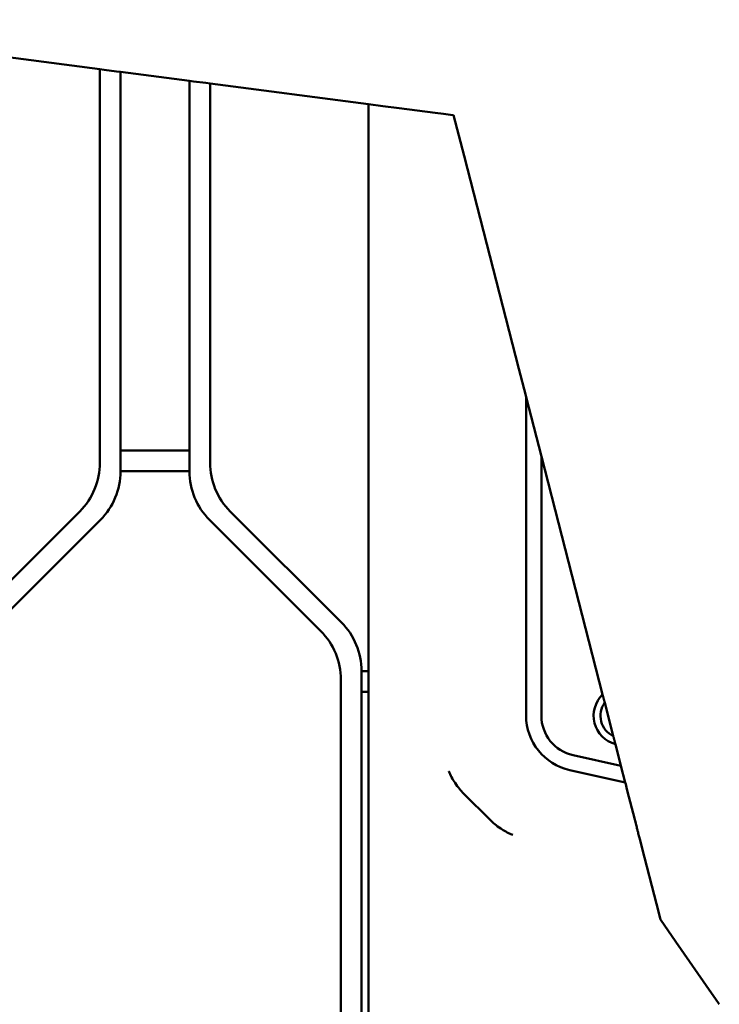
# Model space of a CAD drawing. Header units: millimetres. Extents: x 0 to 14369, y -869 to 2970.
# Tile 44 of 256: x 982 to 1083, y 813 to 956. Entities that reach past the tile are written whole.
import ezdxf

# ---------------------------------------------------------------- set-up
doc = ezdxf.new("R2010")
doc.units = ezdxf.units.MM
doc.header["$LTSCALE"] = 10
doc.layers.add('Bruchlinie (ISO)', color=7, linetype='Continuous', lineweight=50)
doc.layers.add('Sichtbar (ISO)', color=7, linetype='Continuous', lineweight=50)

msp = doc.modelspace()

# ---------------------------------------------------------------- linework, layer by layer
at = {"layer": 'Bruchlinie (ISO)'}
for p, q in [((938.031, 956.217), (993.235, 949.024)), ((993.835, 948.946), (993.235, 949.024)), ((993.835, 948.946), (993.235, 949.024)), ((993.835, 948.946), (995.635, 948.711)), ((993.835, 948.946), (995.635, 948.711)), ((996.235, 948.633), (995.635, 948.711)), ((996.235, 948.633), (995.635, 948.711)), ((996.235, 948.633), (1006.235, 947.33)), ((996.235, 948.633), (1006.235, 947.33)), ((1006.835, 947.252), (1006.235, 947.33)), ((1006.835, 947.252), (1006.235, 947.33)), ((1006.835, 947.252), (1008.635, 947.018)), ((1006.835, 947.252), (1008.635, 947.018)), ((1009.235, 946.939), (1008.635, 947.018)), ((1009.235, 946.939), (1008.635, 947.018)), ((1009.235, 946.939), (1032.235, 943.943)), ((1009.235, 946.939), (1032.235, 943.943)), ((1032.235, 943.943), (1034.316, 943.671)), ((1036.713, 943.359), (1034.316, 943.671)), ((1036.713, 943.359), (1041.933, 942.679)), ((1043.132, 942.523), (1041.933, 942.679)), ((1043.132, 942.523), (1044.126, 942.393)), ((1044.126, 942.393), (1044.601, 942.331)), ((1044.601, 942.331), (1046.123, 936.412)), ((1046.123, 936.412), (1054.076, 905.473)), ((1054.076, 905.473), (1055.075, 901.588)), ((1055.075, 901.588), (1055.13, 901.373)), ((1055.13, 901.373), (1057.348, 892.744)), ((1057.348, 892.744), (1066.239, 858.155)), ((1066.542, 856.978), (1067.795, 852.101)), ((1066.542, 856.978), (1067.795, 852.101)), ((1068.098, 850.923), (1068.906, 847.78)), ((1068.906, 847.78), (1069.525, 845.37)), ((1069.525, 845.37), (1069.541, 845.31)), ((1069.541, 845.31), (1069.82, 844.225)), ((1069.82, 844.225), (1070.914, 839.968)), ((1071.427, 837.971), (1071.683, 836.977)), ((1071.991, 835.779), (1071.683, 836.977)), ((1071.991, 835.779), (1074.056, 827.744)), ((1074.649, 825.437), (1074.056, 827.744)), ((1076.885, 822.214), (1074.649, 825.437)), ((1076.885, 822.214), (1082.057, 814.758)), ((1082.64, 813.917), (1082.057, 814.758)), ((1082.64, 813.917), (1083.185, 813.131))]:
    msp.add_line(p, q, dxfattribs=at)
for points, weights in [([(1066.239, 858.155), (1066.41, 857.489), (1066.542, 856.978)], [1, 1.01304527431, 1]), ([(1067.795, 852.101), (1067.927, 851.59), (1068.098, 850.923)], [1, 1.0130452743, 1])]:
    msp.add_rational_spline(points, weights, degree=2, dxfattribs=at)
msp.add_open_spline([(1070.914, 839.968), (1070.963, 839.778), (1071.033, 839.504), (1071.164, 838.994), (1071.219, 838.783), (1071.306, 838.444), (1071.349, 838.276), (1071.408, 838.045), (1071.424, 837.984), (1071.427, 837.971)], degree=3, knots=[-0.22949635, -0.22949635, -0.22949635, -0.22949635, -0.14757499, -0.14757499, -0.08301895, -0.08301895, -0.0379809, -0.0379809, -0.00000099, -0.00000099, -0.00000099, -0.00000099], dxfattribs=at)
at = {"layer": 'Sichtbar (ISO)'}
for p, q in [((993.235, 949.024), (993.235, 891.834)), ((993.235, 949.024), (993.235, 891.834)), ((996.235, 890.591), (996.235, 948.633)), ((996.235, 948.633), (996.235, 890.591)), ((1006.235, 947.33), (1006.235, 890.591)), ((1006.235, 890.591), (1006.235, 947.33)), ((1009.235, 891.834), (1009.235, 946.939)), ((1009.235, 946.939), (1009.235, 891.834)), ((1032.235, 943.943), (1032.235, 677.063)), ((1055.13, 855.071), (1055.13, 901.373)), ((1006.235, 893.591), (996.235, 893.591)), ((996.235, 893.591), (1006.235, 893.591)), ((1057.348, 892.744), (1057.348, 855.071)), ((996.235, 890.591), (1006.235, 890.591)), ((1006.235, 890.591), (996.235, 890.591)), ((990.306, 884.763), (974.163, 868.621)), ((990.306, 884.763), (974.163, 868.621)), ((1028.306, 868.621), (1012.163, 884.763)), ((1012.163, 884.763), (1028.306, 868.621)), ((977.163, 867.378), (993.306, 883.52)), ((993.306, 883.52), (977.163, 867.378)), ((1009.163, 883.52), (1025.306, 867.378)), ((1025.306, 867.378), (1009.163, 883.52)), ((1031.235, 798.591), (1031.235, 861.55)), ((1032.235, 861.55), (1031.235, 861.55)), ((1031.235, 861.55), (1031.235, 798.591)), ((1031.235, 861.55), (1032.235, 861.55)), ((1028.235, 860.307), (1028.235, 799.834)), ((1028.235, 799.834), (1028.235, 860.307)), ((1031.235, 858.55), (1032.235, 858.55)), ((1032.235, 858.55), (1031.235, 858.55)), ((1061.941, 849.328), (1068.906, 847.78)), ((1069.525, 845.37), (1061.476, 847.159)), ((1049.944, 839.903), (1046.057, 843.79)), ((1046.235, 843.613), (1046.235, 843.613)), ((1046.235, 843.613), (1046.235, 843.613))]:
    msp.add_line(p, q, dxfattribs=at)
for centre, radius, start, end in [((983.235, 891.834), 10, 315, 0), ((983.235, 891.834), 10, 315, 0), ((1019.235, 891.834), 10, 180, 225), ((1019.235, 891.834), 10, 180, 225), ((986.235, 890.591), 10, 315, 0), ((986.235, 890.591), 10, 315, 0), ((1016.235, 890.591), 10, 180, 225), ((1016.235, 890.591), 10, 180, 225), ((1021.235, 861.55), 10, 0, 45), ((1021.235, 861.55), 10, 0, 45), ((1018.235, 860.307), 10, 0, 45), ((1018.235, 860.307), 10, 0, 45), ((1069.235, 855.071), 4.3, 134.15788, 254.67391), ((1069.235, 855.071), 3.3, 144.68864, 244.14316), ((1063.235, 855.071), 8.105, 180, 257.47119), ((1063.235, 855.071), 5.886, 180, 257.30703)]:
    msp.add_arc(centre, radius, start, end, dxfattribs=at)
for points, knots in [([(1043.891, 847.029), (1043.895, 847.021), (1043.898, 847.012), (1044.15, 846.412), (1044.456, 845.841), (1045.25, 844.654), (1045.691, 844.156), (1046.057, 843.79)], [-0.14292171, -0.14292171, -0.14292171, -0.14292171, -0.14201413, -0.14201413, -0.07769271, -0.07769271, -0.00000866, -0.00000866, -0.00000866, -0.00000866]), ([(1049.944, 839.903), (1050.312, 839.536), (1050.809, 839.095), (1051.926, 838.348), (1052.42, 838.075), (1053.015, 837.808), (1053.099, 837.772), (1053.183, 837.737)], [-0.20060987, -0.20060987, -0.20060987, -0.20060987, -0.0841437, -0.0841437, 0, 0, 0.01367688, 0.01367688, 0.01367688, 0.01367688])]:
    msp.add_open_spline(points, degree=3, knots=knots, dxfattribs=at)

doc.saveas('drawing.dxf')
